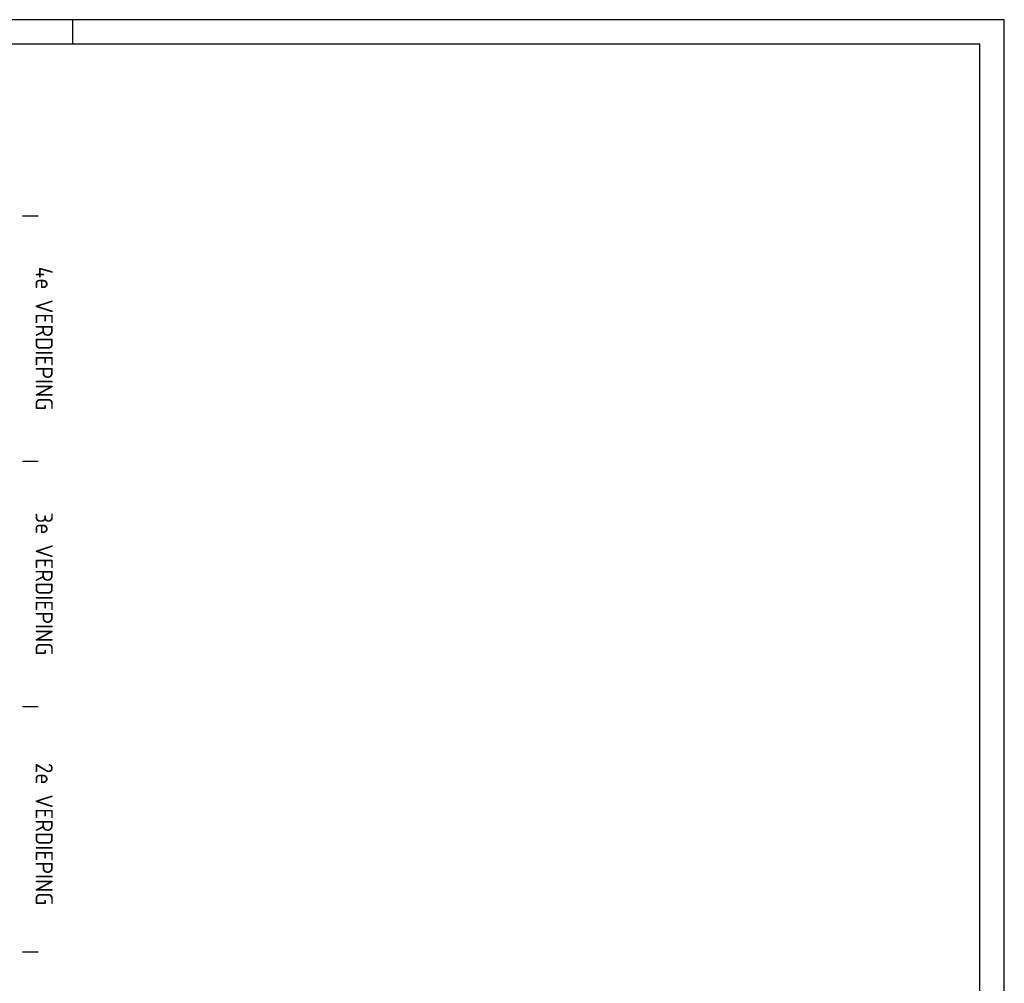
# Model space of a CAD drawing. Extents: x 0 to 594, y 0 to 420.
# Tile 6 of 6: x 393 to 594, y 224 to 420. Entities that reach past the tile are written whole.
import ezdxf
from ezdxf.enums import TextEntityAlignment as Align

# ---------------------------------------------------------------- set-up
doc = ezdxf.new("R2010")
doc.units = 0
doc.header["$LTSCALE"] = 25
doc.linetypes.add('DASHDOT2', pattern=[0.5, 0.25, -0.125, 0, -0.125])
doc.layers.get('0').update_dxf_attribs({"linetype": 'CONTINUOUS'})
doc.layers.add('19', color=7, linetype='CONTINUOUS')
doc.layers.add('E--L$2A-_KADER', color=7, linetype='CONTINUOUS')
doc.styles.add('ISO', font='isocp.shx')

# ---------------------------------------------------------------- blocks, each defined once
blk = doc.blocks.new('A2')
at = {"layer": 'E--L$2A-_KADER', "color": 2}
for p, q in [((594, 420), (0, 420)), ((404, 420), (404, 415)), ((594, 0), (594, 420))]:
    blk.add_line(p, q, dxfattribs=at)
at = {"layer": 'E--L$2A-_KADER', "color": 4}
for p, q in [((589, 415), (25, 415)), ((589, 5), (589, 415))]:
    blk.add_line(p, q, dxfattribs=at)

msp = doc.modelspace()

# ---------------------------------------------------------------- linework, layer by layer
at = {"color": 1, "linetype": 'DASHDOT2'}
for p, q in [((41, 380), (397, 380)), ((41, 330), (397, 330)), ((41, 280), (397, 280)), ((41, 230), (397, 230))]:
    msp.add_line(p, q, dxfattribs=at)

# ---------------------------------------------------------------- block references
at = {"layer": '19', "color": 2}
msp.add_blockref('A2', (0, 0), dxfattribs=at)

# ---------------------------------------------------------------- texts
at = {"color": 4, "style": 'ISO'}
for s, p in [('4e VERDIEPING', (398.25, 355)), ('3e VERDIEPING', (398.25, 305)), ('2e VERDIEPING', (398.25, 254))]:
    msp.add_text(s, height=3.5, rotation=270, dxfattribs=at).set_placement(p, align=Align.MIDDLE)

doc.saveas('drawing.dxf')
